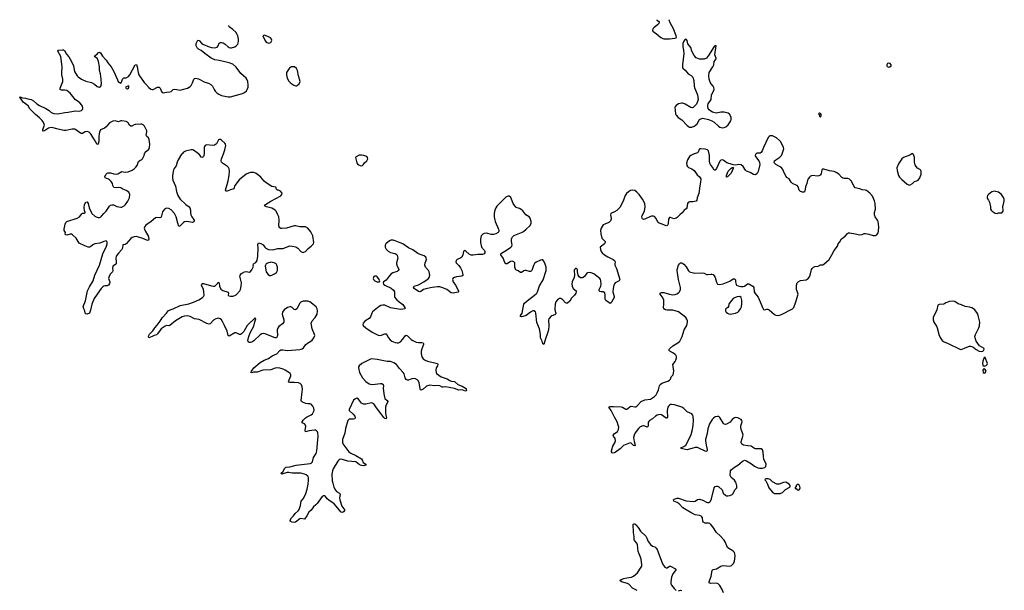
# Model space of a CAD drawing. Header units: inches. Extents: x 1771465 to 1971076, y 472029 to 643563.
# Tile 62 of 127: x 1790446 to 1808032, y 632195 to 642396. Entities that reach past the tile are written whole.
import ezdxf

# ---------------------------------------------------------------- set-up
doc = ezdxf.new("R2010")
doc.units = ezdxf.units.IN
doc.header["$MEASUREMENT"] = 0
for name, color, linetype in [('B7693', 7, 'Continuous'), ('B7694', 7, 'Continuous'), ('B8603', 7, 'Continuous'), ('B8604', 7, 'Continuous')]:
    doc.layers.add(name, color=color, linetype=linetype)

msp = doc.modelspace()

# ---------------------------------------------------------------- linework, layer by layer
at = {"layer": 'B7693', "color": 6, "elevation": 500}
for points in [[(1793348, 640000), (1793338, 639990), (1793278, 639890), (1793259, 639850), (1793239, 639781), (1793205, 639735), (1793193, 639710), (1793175, 639610), (1793175, 639570), (1793184, 639530), (1793230, 639422), (1793246, 639326), (1793272, 639250), (1793312, 639190), (1793413, 639093), (1793470, 639050), (1793486, 639030), (1793497, 638990), (1793497, 638950), (1793505, 638905), (1793520, 638870), (1793560, 638810), (1793557, 638783), (1793546, 638774), (1793530, 638771), (1793433, 638787), (1793390, 638780), (1793370, 638770), (1793310, 638710), (1793290, 638701), (1793270, 638761), (1793243, 638870), (1793208, 638930), (1793150, 638996), (1793110, 639020), (1793070, 639024), (1793030, 639009), (1792997, 638963), (1792970, 638867), (1792950, 638856), (1792890, 638862), (1792870, 638854), (1792797, 638790), (1792698, 638722), (1792679, 638701), (1792670, 638670), (1792674, 638650), (1792690, 638610), (1792730, 638550), (1792738, 638530), (1792750, 638470), (1792747, 638453), (1792730, 638450), (1792647, 638487), (1792569, 638511), (1792530, 638519), (1792490, 638517), (1792457, 638503), (1792430, 638483), (1792350, 638387), (1792330, 638377), (1792290, 638370), (1792283, 638310), (1792273, 638290), (1792210, 638225), (1792168, 638170), (1792161, 638130), (1792170, 638070), (1792167, 638033), (1792158, 638022), (1792112, 637990), (1792105, 637950), (1792107, 637910), (1792101, 637890), (1792069, 637851), (1792042, 637810), (1792035, 637770), (1792054, 637710), (1792050, 637680), (1792030, 637651), (1792010, 637640), (1791970, 637641), (1791950, 637635), (1791930, 637621), (1791900, 637590), (1791829, 637491), (1791777, 637410), (1791735, 637310), (1791710, 637202), (1791690, 637150), (1791650, 637132), (1791630, 637137), (1791617, 637150), (1791612, 637190), (1791592, 637230), (1791579, 637270), (1791619, 637370), (1791659, 637550), (1791690, 637620), (1791756, 637730), (1791790, 637830), (1791870, 638010), (1791929, 638210), (1791995, 638350), (1792008, 638390), (1792010, 638418), (1792005, 638430), (1791990, 638441), (1791950, 638432), (1791877, 638403), (1791790, 638390), (1791754, 638370), (1791710, 638335), (1791690, 638327), (1791670, 638328), (1791610, 638351), (1791510, 638400), (1791452, 638492), (1791390, 638548), (1791370, 638559), (1791350, 638563), (1791290, 638541), (1791263, 638550), (1791259, 638570), (1791262, 638590), (1791243, 638630), (1791240, 638650), (1791257, 638743), (1791271, 638770), (1791290, 638787), (1791475, 638845), (1791512, 638870), (1791554, 638926), (1791570, 638935), (1791603, 638937), (1791616, 638944), (1791618, 638950), (1791605, 638985), (1791598, 639030), (1791606, 639094), (1791630, 639135), (1791650, 639139), (1791668, 639110), (1791685, 639030), (1791737, 638930), (1791790, 638881), (1791810, 638869), (1791850, 638858), (1791870, 638858), (1791890, 638865), (1791910, 638883), (1791948, 638932), (1791990, 638972), (1792050, 639064), (1792070, 639082), (1792090, 639088), (1792124, 639084), (1792178, 639058), (1792250, 639044), (1792270, 639046), (1792310, 639070), (1792333, 639090), (1792380, 639150), (1792406, 639210), (1792411, 639270), (1792394, 639310), (1792350, 639342), (1792290, 639366), (1792250, 639390), (1792210, 639396), (1792170, 639390), (1792130, 639398), (1792111, 639431), (1792102, 639470), (1792082, 639502), (1792050, 639533), (1792030, 639546), (1791973, 639570), (1791968, 639590), (1791990, 639636), (1792007, 639653), (1792022, 639658), (1792070, 639661), (1792130, 639642), (1792170, 639637), (1792197, 639643), (1792270, 639680), (1792330, 639673), (1792382, 639678), (1792452, 639708), (1792490, 639730), (1792522, 639758), (1792544, 639790), (1792570, 639858), (1792590, 639878), (1792625, 639895), (1792638, 639910), (1792669, 639970), (1792678, 640000)], [(1800000, 637118), (1799950, 637102), (1799930, 637091), (1799899, 637050), (1799893, 637027), (1799897, 636923), (1799890, 636849), (1799875, 636790), (1799835, 636690), (1799810, 636589), (1799790, 636603), (1799776, 636650), (1799750, 636710), (1799746, 636770), (1799728, 636868), (1799685, 636985), (1799665, 637150), (1799656, 637176), (1799631, 637191), (1799610, 637189), (1799570, 637168), (1799490, 637107), (1799430, 637090), (1799410, 637085), (1799390, 637089), (1799389, 637109), (1799422, 637150), (1799453, 637310), (1799464, 637330), (1799510, 637370), (1799643, 637470), (1799682, 637510), (1799695, 637530), (1799730, 637639), (1799797, 637743), (1799852, 637910), (1799848, 637970), (1799825, 638045), (1799804, 638085), (1799790, 638102), (1799770, 638103), (1799750, 638095), (1799670, 638060), (1799643, 638037), (1799621, 637999), (1799591, 637910), (1799580, 637900), (1799570, 637894), (1799550, 637895), (1799490, 637910), (1799470, 637911), (1799450, 637904), (1799410, 637878), (1799390, 637876), (1799350, 637904), (1799310, 637924), (1799299, 637939), (1799288, 637970), (1799288, 638048), (1799271, 638070), (1799250, 638077), (1799210, 638072), (1799150, 638033), (1799130, 638029), (1799110, 638054), (1799082, 638130), (1799041, 638190), (1799039, 638210), (1799050, 638223), (1799110, 638255), (1799196, 638310), (1799220, 638330), (1799234, 638350), (1799241, 638370), (1799231, 638431), (1799231, 638470), (1799235, 638490), (1799248, 638512), (1799268, 638530), (1799290, 638542), (1799408, 638590), (1799445, 638610), (1799490, 638654), (1799560, 638710), (1799583, 638750), (1799583, 638790), (1799565, 638850), (1799545, 638870), (1799486, 638906), (1799430, 638976), (1799403, 639003), (1799370, 639023), (1799330, 639034), (1799306, 639046), (1799261, 639110), (1799230, 639187), (1799215, 639215), (1799190, 639240), (1799170, 639243), (1799150, 639238), (1799130, 639225), (1798970, 639062), (1798948, 639030), (1798930, 638990), (1798918, 638930), (1798918, 638870), (1798938, 638790), (1799000, 638650), (1799005, 638630), (1799004, 638610), (1798999, 638601), (1798990, 638590), (1798950, 638566), (1798910, 638554), (1798870, 638557), (1798783, 638577), (1798744, 638576), (1798716, 638564), (1798690, 638533), (1798674, 638470), (1798674, 638410), (1798695, 638330), (1798746, 638270), (1798755, 638250), (1798755, 638230), (1798743, 638210), (1798710, 638196), (1798630, 638201), (1798547, 638187), (1798510, 638185), (1798481, 638201), (1798410, 638264), (1798390, 638269), (1798371, 638249), (1798363, 638190), (1798342, 638150), (1798324, 638136), (1798259, 638110), (1798241, 638090), (1798234, 638070), (1798241, 638050), (1798290, 638003), (1798320, 637960), (1798345, 637910), (1798362, 637838), (1798358, 637822), (1798343, 637810), (1798250, 637797), (1798210, 637786), (1798184, 637770), (1798178, 637750), (1798190, 637710), (1798230, 637650), (1798281, 637550), (1798285, 637530), (1798277, 637523), (1798190, 637506), (1798150, 637513), (1798073, 637573), (1798005, 637605), (1797950, 637619), (1797910, 637619), (1797813, 637607), (1797697, 637583), (1797661, 637570), (1797610, 637535), (1797590, 637530), (1797570, 637535), (1797492, 637590), (1797478, 637610), (1797489, 637630), (1797570, 637659), (1797666, 637710), (1797724, 637750), (1797747, 637770), (1797759, 637790), (1797770, 637830), (1797760, 637890), (1797750, 637910), (1797696, 637970), (1797683, 638010), (1797687, 638050), (1797710, 638110), (1797708, 638130), (1797699, 638150), (1797672, 638172), (1797596, 638196), (1797556, 638216), (1797470, 638284), (1797390, 638318), (1797290, 638390), (1797244, 638404), (1797150, 638445), (1797115, 638455), (1797072, 638452), (1797050, 638443), (1796987, 638390), (1796974, 638366), (1796971, 638350), (1796974, 638330), (1796993, 638293), (1797030, 638257), (1797070, 638236), (1797150, 638214), (1797170, 638203), (1797185, 638185), (1797196, 638156), (1797197, 638130), (1797176, 638050), (1797177, 638030), (1797189, 637990), (1797210, 637950), (1797215, 637930), (1797206, 637910), (1797190, 637897), (1797110, 637872), (1797078, 637850), (1797042, 637810), (1796990, 637741), (1796945, 637710), (1796936, 637690), (1796946, 637670), (1796967, 637650), (1797079, 637599), (1797123, 637563), (1797140, 637530), (1797142, 637450), (1797149, 637430), (1797181, 637390), (1797224, 637350), (1797290, 637303), (1797325, 637250), (1797322, 637230), (1797290, 637220), (1797250, 637217), (1797070, 637243), (1796970, 637290), (1796930, 637294), (1796895, 637285), (1796869, 637270), (1796747, 637173), (1796734, 637150), (1796710, 637084), (1796690, 637056), (1796612, 637008), (1796579, 636970), (1796574, 636950), (1796583, 636930), (1796628, 636890), (1796743, 636810), (1796850, 636756), (1796890, 636749), (1796970, 636781), (1796990, 636778), (1797004, 636764), (1797032, 636710), (1797061, 636670), (1797090, 636647), (1797150, 636625), (1797190, 636618), (1797210, 636620), (1797250, 636640), (1797290, 636686), (1797330, 636747), (1797350, 636756), (1797370, 636747), (1797440, 636680), (1797470, 636660), (1797530, 636630), (1797570, 636623), (1797630, 636627), (1797650, 636622), (1797658, 636610), (1797656, 636590), (1797628, 636510), (1797617, 636470), (1797614, 636430), (1797629, 636369), (1797652, 636332), (1797685, 636310), (1797730, 636290), (1797908, 636248), (1797915, 636230), (1797909, 636210), (1797886, 636170), (1797878, 636130), (1797883, 636090), (1797892, 636070), (1797975, 636010), (1798078, 635978), (1798130, 635944), (1798150, 635937), (1798211, 635931), (1798270, 635874), (1798350, 635843), (1798406, 635810), (1798422, 635790), (1798425, 635770), (1798420, 635760), (1798410, 635755), (1798350, 635782), (1798290, 635773), (1798210, 635801), (1798118, 635818), (1798050, 635830), (1798010, 635825), (1797990, 635828), (1797950, 635850), (1797930, 635854), (1797850, 635850), (1797770, 635860), (1797710, 635846), (1797650, 635789), (1797630, 635779), (1797610, 635776), (1797602, 635782), (1797596, 635796), (1797581, 635910), (1797557, 635950), (1797516, 635976), (1797490, 635981), (1797450, 635977), (1797390, 635953), (1797370, 635951), (1797350, 635961), (1797333, 635993), (1797310, 636066), (1797293, 636090), (1797230, 636160), (1797175, 636235), (1797130, 636263), (1797070, 636283), (1797010, 636285), (1796830, 636323), (1796730, 636335), (1796710, 636330), (1796554, 636250), (1796510, 636210), (1796500, 636190), (1796498, 636170), (1796516, 636090), (1796570, 635995), (1796629, 635930), (1796690, 635884), (1796710, 635878), (1796750, 635875), (1796891, 635891), (1796911, 635890), (1796936, 635876), (1796946, 635850), (1796938, 635810), (1796947, 635710), (1796959, 635650), (1796970, 635626), (1797012, 635590), (1797023, 635570), (1797018, 635550), (1796993, 635510), (1796982, 635470), (1796977, 635370), (1796984, 635324), (1796998, 635270), (1796990, 635261), (1796970, 635264), (1796950, 635283), (1796899, 635359), (1796818, 635458), (1796770, 635530), (1796750, 635543), (1796730, 635545), (1796630, 635522), (1796585, 635525), (1796550, 635543), (1796495, 635615), (1796470, 635628), (1796430, 635614), (1796406, 635594), (1796332, 635430), (1796333, 635410), (1796404, 635344), (1796429, 635310), (1796439, 635290), (1796439, 635270), (1796430, 635261), (1796410, 635256), (1796330, 635256), (1796307, 635233), (1796264, 635090), (1796255, 635005), (1796214, 634890), (1796210, 634850), (1796214, 634830), (1796233, 634790), (1796326, 634670), (1796358, 634650), (1796450, 634605), (1796548, 634548), (1796561, 634530), (1796583, 634483), (1796628, 634450), (1796631, 634430), (1796590, 634420), (1796550, 634424), (1796530, 634430), (1796510, 634444), (1796450, 634494), (1796306, 634506), (1796210, 634535), (1796170, 634539), (1796150, 634527), (1796130, 634506), (1796047, 634370), (1796031, 634330), (1796021, 634270), (1796029, 634150), (1796037, 634110), (1796058, 634038), (1796084, 633984), (1796104, 633964), (1796155, 633935), (1796164, 633924), (1796168, 633910), (1796159, 633850), (1796165, 633810), (1796202, 633702), (1796255, 633630), (1796230, 633597), (1796210, 633586), (1796190, 633595), (1796150, 633636), (1796101, 633701), (1796062, 633742), (1795965, 633805), (1795939, 633830), (1795910, 633870), (1795890, 633885), (1795870, 633884), (1795849, 633870), (1795758, 633750), (1795735, 633725), (1795692, 633688), (1795651, 633630), (1795608, 633592), (1795574, 633526), (1795530, 633465), (1795470, 633479), (1795450, 633476), (1795370, 633413), (1795350, 633406), (1795310, 633414), (1795278, 633430), (1795274, 633450), (1795301, 633490), (1795335, 633525), (1795367, 633570), (1795421, 633619), (1795438, 633642), (1795461, 633710), (1795471, 633790), (1795510, 633833), (1795533, 633870), (1795556, 633924), (1795579, 634001), (1795599, 634090), (1795607, 634167), (1795603, 634210), (1795593, 634233), (1795560, 634260), (1795532, 634272), (1795469, 634289), (1795310, 634292), (1795250, 634302), (1795221, 634299), (1795130, 634274), (1795109, 634290), (1795130, 634299), (1795146, 634314), (1795182, 634378), (1795192, 634390), (1795205, 634395), (1795270, 634405), (1795386, 634434), (1795635, 634465), (1795652, 634470), (1795673, 634490), (1795694, 634570), (1795740, 634640), (1795756, 634690), (1795775, 634950), (1795770, 635010), (1795763, 635030), (1795748, 635048), (1795730, 635057), (1795710, 635060), (1795614, 635046), (1795550, 635030), (1795542, 635050), (1795555, 635130), (1795551, 635150), (1795532, 635170), (1795494, 635190), (1795494, 635210), (1795510, 635239), (1795550, 635280), (1795570, 635293), (1795653, 635330), (1795678, 635350), (1795704, 635410), (1795699, 635450), (1795682, 635490), (1795650, 635525), (1795630, 635531), (1795590, 635531), (1795557, 635537), (1795498, 635558), (1795482, 635570), (1795476, 635590), (1795494, 635746), (1795495, 635790), (1795491, 635831), (1795477, 635870), (1795453, 635893), (1795425, 635905), (1795350, 635912), (1795270, 635908), (1795254, 635914), (1795246, 635930), (1795286, 636030), (1795286, 636050), (1795276, 636070), (1795255, 636090), (1795190, 636131), (1795150, 636150), (1795090, 636169), (1795050, 636174), (1795010, 636167), (1794930, 636139), (1794790, 636132), (1794690, 636096), (1794624, 636096), (1794590, 636084), (1794574, 636090), (1794583, 636097), (1794585, 636110), (1794630, 636171), (1794743, 636270), (1794810, 636309), (1794890, 636342), (1794956, 636384), (1795039, 636421), (1795090, 636480), (1795110, 636494), (1795144, 636496), (1795230, 636481), (1795450, 636499), (1795475, 636505), (1795490, 636510), (1795512, 636528), (1795558, 636590), (1795585, 636615), (1795647, 636650), (1795671, 636669), (1795700, 636710), (1795716, 636750), (1795714, 636770), (1795672, 636872), (1795654, 636970), (1795667, 637013), (1795726, 637070), (1795759, 637130), (1795767, 637190), (1795757, 637230), (1795741, 637261), (1795630, 637350), (1795590, 637365), (1795550, 637367), (1795510, 637362), (1795470, 637348), (1795450, 637328), (1795395, 637225), (1795370, 637209), (1795350, 637217), (1795310, 637251), (1795290, 637261), (1795270, 637265), (1795229, 637251), (1795170, 637210), (1795142, 637170), (1795135, 637130), (1795164, 637030), (1795161, 636990), (1795141, 636959), (1795075, 636910), (1795056, 636884), (1795047, 636850), (1795051, 636749), (1795047, 636730), (1795031, 636710), (1795010, 636707), (1794990, 636712), (1794830, 636780), (1794796, 636784), (1794770, 636780), (1794738, 636762), (1794630, 636653), (1794591, 636630), (1794570, 636623), (1794550, 636623), (1794533, 636633), (1794521, 636661), (1794524, 636690), (1794542, 636750), (1794568, 636812), (1794630, 636919), (1794644, 636996), (1794658, 637030), (1794661, 637050), (1794650, 637064), (1794510, 636930), (1794450, 636824), (1794410, 636781), (1794390, 636769), (1794370, 636767), (1794310, 636796), (1794290, 636798), (1794190, 636740), (1794169, 636749), (1794153, 636830), (1794102, 636930), (1794077, 636990), (1794051, 637031), (1794028, 637048), (1793990, 637058), (1793950, 637050), (1793910, 637024), (1793850, 636958), (1793830, 636952), (1793790, 636967), (1793650, 637039), (1793570, 637047), (1793490, 637088), (1793450, 637100), (1793390, 637098), (1793350, 637083), (1793226, 637014), (1793130, 636931), (1793110, 636925), (1793070, 636927), (1793042, 636918), (1792970, 636868), (1792910, 636782), (1792890, 636765), (1792850, 636753), (1792811, 636730), (1792750, 636709), (1792747, 636727), (1792750, 636751), (1792763, 636777), (1792796, 636804), (1792825, 636835), (1792858, 636890), (1792903, 636937), (1792956, 637004), (1792990, 637066), (1793071, 637149), (1793104, 637196), (1793190, 637226), (1793310, 637285), (1793465, 637315), (1793552, 637348), (1793646, 637390), (1793713, 637430), (1793730, 637445), (1793740, 637470), (1793737, 637530), (1793727, 637570), (1793696, 637650), (1793698, 637670), (1793710, 637679), (1793730, 637680), (1793870, 637636), (1793910, 637630), (1793930, 637633), (1793939, 637641), (1793978, 637682), (1793990, 637701), (1794010, 637691), (1794016, 637630), (1794041, 637581), (1794076, 637556), (1794168, 637528), (1794177, 637510), (1794171, 637470), (1794181, 637461), (1794210, 637454), (1794250, 637456), (1794290, 637467), (1794310, 637480), (1794377, 637550), (1794389, 637571), (1794404, 637630), (1794405, 637690), (1794382, 637790), (1794379, 637810), (1794384, 637830), (1794410, 637858), (1794459, 637890), (1794490, 637895), (1794550, 637883), (1794570, 637895), (1794590, 637923), (1794613, 637970), (1794619, 637990), (1794618, 638010), (1794624, 638030), (1794662, 638058), (1794688, 638092), (1794702, 638170), (1794707, 638310), (1794701, 638379), (1794703, 638397), (1794710, 638405), (1794750, 638396), (1794794, 638374), (1794823, 638330), (1794841, 638310), (1794890, 638286), (1794970, 638283), (1795054, 638306), (1795150, 638308), (1795250, 638347), (1795270, 638352), (1795310, 638350), (1795376, 638336), (1795412, 638312), (1795470, 638254), (1795490, 638242), (1795510, 638236), (1795522, 638238), (1795550, 638253), (1795597, 638303), (1795653, 638347), (1795691, 638389), (1795699, 638410), (1795679, 638530), (1795666, 638570), (1795646, 638606), (1795593, 638670), (1795550, 638693), (1795450, 638690), (1795375, 638710), (1795350, 638711), (1795210, 638667), (1795130, 638663), (1795110, 638666), (1795090, 638677), (1795079, 638690), (1795075, 638710), (1795079, 638810), (1795072, 638872), (1795059, 638910), (1795026, 638970), (1795006, 638990), (1794950, 639024), (1794857, 639050), (1794821, 639070), (1794836, 639090), (1794930, 639153), (1795112, 639248), (1795129, 639270), (1795133, 639293), (1795102, 639330), (1795070, 639346), (1795049, 639350), (1795029, 639370), (1795029, 639390), (1795019, 639399), (1794950, 639413), (1794850, 639477), (1794810, 639511), (1794750, 639583), (1794690, 639635), (1794655, 639655), (1794625, 639665), (1794570, 639664), (1794530, 639653), (1794490, 639633), (1794367, 639533), (1794290, 639432), (1794270, 639370), (1794210, 639354), (1794150, 639332), (1794130, 639330), (1794124, 639350), (1794149, 639450), (1794170, 639513), (1794188, 639610), (1794195, 639695), (1794188, 639728), (1794174, 639754), (1794156, 639770), (1794068, 639828), (1794049, 639850), (1794044, 639870), (1794049, 639911), (1794069, 639950), (1794086, 640000)], [(1793740, 640000), (1793736, 639970), (1793728, 639952), (1793710, 639934), (1793690, 639939), (1793670, 639970), (1793652, 639990), (1793638, 640000)]]:
    msp.add_lwpolyline(points, dxfattribs=at)
for points in [[(1796550, 639976), (1796510, 639974), (1796454, 639946), (1796446, 639930), (1796449, 639910), (1796470, 639836), (1796487, 639807), (1796527, 639787), (1796550, 639785), (1796570, 639790), (1796580, 639800), (1796604, 639836), (1796645, 639875), (1796663, 639910), (1796659, 639930), (1796645, 639950), (1796595, 639970)], [(1794930, 638061), (1794874, 638046), (1794850, 638032), (1794836, 638010), (1794830, 637990), (1794847, 637890), (1794858, 637870), (1794882, 637842), (1794905, 637825), (1794930, 637823), (1794950, 637829), (1794994, 637850), (1795030, 637876), (1795048, 637910), (1795051, 637970), (1795041, 638010), (1795026, 638030), (1794989, 638050)], [(1796790, 637812), (1796774, 637806), (1796763, 637790), (1796761, 637770), (1796767, 637750), (1796786, 637730), (1796810, 637715), (1796830, 637707), (1796850, 637707), (1796870, 637712), (1796879, 637730), (1796855, 637770), (1796830, 637798), (1796810, 637809)]]:
    msp.add_lwpolyline(points, close=True, dxfattribs=at)
at = {"layer": 'B7694', "color": 6, "elevation": 500}
for points in [[(1792678, 640000), (1792688, 640030), (1792750, 640081), (1792766, 640110), (1792771, 640170), (1792756, 640256), (1792744, 640284), (1792717, 640310), (1792705, 640330), (1792717, 640390), (1792714, 640410), (1792674, 640494), (1792650, 640519), (1792630, 640529), (1792610, 640531), (1792510, 640523), (1792490, 640518), (1792450, 640494), (1792430, 640490), (1792410, 640508), (1792386, 640550), (1792370, 640564), (1792350, 640573), (1792270, 640589), (1792250, 640587), (1792210, 640572), (1792190, 640573), (1792150, 640587), (1792110, 640583), (1792052, 640550), (1791990, 640482), (1791961, 640459), (1791890, 640425), (1791872, 640388), (1791865, 640355), (1791860, 640310), (1791860, 640230), (1791850, 640170), (1791830, 640165), (1791784, 640250), (1791710, 640360), (1791690, 640380), (1791670, 640393), (1791650, 640399), (1791616, 640390), (1791570, 640361), (1791550, 640360), (1791530, 640368), (1791450, 640428), (1791430, 640436), (1791381, 640439), (1791270, 640416), (1791235, 640415), (1791110, 640444), (1791044, 640464), (1791010, 640468), (1790963, 640457), (1790890, 640410), (1790864, 640404), (1790857, 640410), (1790858, 640430), (1790887, 640510), (1790884, 640530), (1790867, 640570), (1790850, 640593), (1790802, 640642), (1790730, 640700), (1790690, 640739), (1790630, 640805), (1790596, 640856), (1790547, 640890), (1790510, 640924), (1790446, 641010), (1790447, 641013), (1790450, 641014), (1790467, 641013), (1790497, 640997), (1790550, 640995), (1790590, 640981), (1790650, 640968), (1790690, 640946), (1790753, 640893), (1790801, 640861), (1790910, 640809), (1790970, 640772), (1791010, 640737), (1791058, 640718), (1791130, 640711), (1791250, 640734), (1791310, 640740), (1791410, 640762), (1791450, 640766), (1791510, 640758), (1791552, 640770), (1791567, 640790), (1791573, 640810), (1791568, 640850), (1791557, 640870), (1791520, 640910), (1791470, 640943), (1791445, 640965), (1791350, 641082), (1791290, 641127), (1791250, 641135), (1791193, 641133), (1791168, 641150), (1791168, 641170), (1791217, 641290), (1791216, 641330), (1791200, 641410), (1791198, 641450), (1791207, 641550), (1791180, 641740), (1791129, 641831), (1791138, 641850), (1791210, 641859), (1791230, 641858), (1791245, 641845), (1791282, 641782), (1791325, 641730), (1791346, 641690), (1791374, 641650), (1791406, 641570), (1791424, 641470), (1791474, 641390), (1791490, 641374), (1791550, 641335), (1791630, 641298), (1791730, 641270), (1791783, 641243), (1791830, 641204), (1791850, 641194), (1791870, 641191), (1791894, 641210), (1791906, 641250), (1791902, 641330), (1791889, 641430), (1791873, 641490), (1791872, 641552), (1791856, 641650), (1791833, 641693), (1791793, 641730), (1791783, 641750), (1791830, 641779), (1791850, 641802), (1791870, 641816), (1791890, 641803), (1791922, 641742), (1791991, 641671), (1792022, 641622), (1792079, 641550), (1792126, 641470), (1792190, 641321), (1792207, 641290), (1792230, 641271), (1792250, 641262), (1792262, 641278), (1792283, 641330), (1792301, 641350), (1792310, 641355), (1792350, 641358), (1792390, 641381), (1792411, 641410), (1792510, 641588), (1792530, 641595), (1792546, 641550), (1792563, 641450), (1792575, 641410), (1792667, 641270), (1792701, 641241), (1792750, 641186), (1792790, 641154), (1792810, 641146), (1792830, 641146), (1792910, 641192), (1792936, 641190), (1792956, 641170), (1792979, 641110), (1792990, 641097), (1793010, 641090), (1793070, 641102), (1793130, 641104), (1793150, 641113), (1793190, 641150), (1793210, 641156), (1793255, 641145), (1793310, 641138), (1793355, 641145), (1793446, 641174), (1793490, 641199), (1793510, 641220), (1793535, 641265), (1793557, 641330), (1793570, 641343), (1793590, 641349), (1793637, 641337), (1793750, 641280), (1793819, 641259), (1793860, 641240), (1793889, 641209), (1793918, 641150), (1793939, 641119), (1793968, 641090), (1794003, 641063), (1794050, 641038), (1794170, 641014), (1794210, 641015), (1794424, 641076), (1794463, 641097), (1794494, 641126), (1794510, 641150), (1794524, 641190), (1794527, 641230), (1794519, 641290), (1794510, 641318), (1794490, 641351), (1794395, 641435), (1794310, 641546), (1794250, 641599), (1794190, 641627), (1794110, 641640), (1794010, 641666), (1793930, 641681), (1793866, 641706), (1793751, 641790), (1793690, 641847), (1793641, 641870), (1793616, 641890), (1793599, 641930), (1793598, 641970), (1793614, 642006), (1793630, 642027), (1793650, 642022), (1793693, 641973), (1793717, 641957), (1793830, 641909), (1793870, 641901), (1793930, 641895), (1793970, 641905), (1793993, 641930), (1794006, 641974), (1794030, 641990), (1794050, 641990), (1794080, 641980), (1794117, 641957), (1794170, 641910), (1794190, 641899), (1794210, 641894), (1794230, 641894), (1794289, 641910), (1794314, 641926), (1794341, 641959), (1794355, 642005), (1794355, 642050), (1794340, 642110), (1794332, 642130), (1794304, 642170), (1794250, 642222), (1794187, 642270), (1794183, 642289)], [(1794086, 640000), (1794111, 640071), (1794125, 640145), (1794119, 640170), (1794108, 640188), (1794050, 640243), (1794030, 640252), (1794010, 640252), (1793994, 640246), (1793981, 640210), (1793963, 640177), (1793926, 640154), (1793890, 640148), (1793790, 640158), (1793770, 640154), (1793756, 640144), (1793745, 640130), (1793740, 640110), (1793741, 640010), (1793740, 640000)], [(1793638, 640000), (1793550, 640063), (1793530, 640068), (1793510, 640067), (1793410, 640043), (1793374, 640026), (1793348, 640000)]]:
    msp.add_lwpolyline(points, dxfattribs=at)
for points in [[(1794810, 642116), (1794786, 642110), (1794823, 642030), (1794850, 641991), (1794890, 641978), (1794930, 641986), (1794944, 642010), (1794949, 642030), (1794943, 642050), (1794923, 642070), (1794890, 642091), (1794849, 642110)], [(1795330, 641555), (1795299, 641550), (1795270, 641536), (1795257, 641523), (1795214, 641450), (1795209, 641410), (1795223, 641350), (1795250, 641298), (1795274, 641274), (1795308, 641248), (1795345, 641225), (1795370, 641214), (1795390, 641215), (1795410, 641223), (1795438, 641250), (1795453, 641290), (1795445, 641330), (1795424, 641390), (1795410, 641490), (1795390, 641521), (1795352, 641550)], [(1792390, 641215), (1792334, 641190), (1792345, 641165), (1792370, 641162), (1792390, 641174), (1792395, 641190), (1792395, 641210)]]:
    msp.add_lwpolyline(points, close=True, dxfattribs=at)
at = {"layer": 'B8603', "color": 6, "elevation": 500}
for points in [[(1802501, 640000), (1802490, 639997), (1802432, 639968), (1802410, 639950), (1802374, 639890), (1802358, 639830), (1802362, 639790), (1802373, 639770), (1802392, 639752), (1802448, 639728), (1802490, 639699), (1802544, 639624), (1802590, 639587), (1802611, 639550), (1802608, 639490), (1802592, 639428), (1802578, 639290), (1802544, 639210), (1802541, 639170), (1802527, 639153), (1802470, 639139), (1802410, 639137), (1802386, 639130), (1802375, 639110), (1802364, 639030), (1802347, 639013), (1802311, 638990), (1802279, 638941), (1802239, 638910), (1802190, 638858), (1802170, 638847), (1802130, 638838), (1802070, 638859), (1802050, 638858), (1802031, 638829), (1802029, 638750), (1802022, 638730), (1802010, 638717), (1801990, 638711), (1801921, 638741), (1801870, 638756), (1801850, 638768), (1801807, 638850), (1801790, 638870), (1801764, 638884), (1801730, 638886), (1801710, 638879), (1801613, 638827), (1801590, 638826), (1801570, 638837), (1801561, 638850), (1801558, 638870), (1801565, 638895), (1801604, 638970), (1801620, 639050), (1801610, 639110), (1801569, 639190), (1801510, 639271), (1801470, 639314), (1801430, 639342), (1801390, 639349), (1801358, 639342), (1801319, 639321), (1801285, 639290), (1801260, 639250), (1801231, 639170), (1801170, 639047), (1801110, 638985), (1801070, 638960), (1801002, 638930), (1800996, 638910), (1801008, 638848), (1801007, 638830), (1800997, 638803), (1800970, 638770), (1800897, 638743), (1800870, 638728), (1800833, 638670), (1800822, 638630), (1800825, 638570), (1800844, 638490), (1800859, 638470), (1800905, 638430), (1800905, 638410), (1800889, 638390), (1800816, 638330), (1800818, 638290), (1800830, 638254), (1800848, 638228), (1800893, 638190), (1800950, 638156), (1801047, 638110), (1801069, 638090), (1801081, 638070), (1801073, 638030), (1801075, 638010), (1801107, 637947), (1801164, 637750), (1801151, 637730), (1801082, 637690), (1801068, 637672), (1801060, 637650), (1801047, 637593), (1801041, 637530), (1801066, 637450), (1801061, 637430), (1801015, 637345), (1801010, 637335), (1800990, 637325), (1800915, 637375), (1800906, 637386), (1800901, 637401), (1800905, 637470), (1800895, 637515), (1800870, 637533), (1800830, 637531), (1800810, 637535), (1800796, 637550), (1800796, 637570), (1800824, 637630), (1800832, 637670), (1800828, 637730), (1800820, 637750), (1800805, 637770), (1800730, 637830), (1800698, 637850), (1800650, 637872), (1800630, 637876), (1800590, 637871), (1800577, 637863), (1800533, 637807), (1800510, 637787), (1800490, 637780), (1800463, 637783), (1800439, 637799), (1800418, 637830), (1800408, 637890), (1800409, 637930), (1800390, 637947), (1800370, 637946), (1800356, 637930), (1800351, 637910), (1800353, 637830), (1800347, 637790), (1800311, 637710), (1800306, 637674), (1800313, 637630), (1800324, 637604), (1800333, 637590), (1800382, 637550), (1800384, 637530), (1800379, 637510), (1800354, 637470), (1800303, 637417), (1800270, 637365), (1800230, 637331), (1800210, 637327), (1800195, 637335), (1800145, 637390), (1800110, 637411), (1800090, 637412), (1800070, 637402), (1800050, 637385), (1800022, 637350), (1800009, 637310), (1800001, 637230), (1800003, 637210), (1800023, 637150), (1800020, 637140), (1800017, 637130), (1800002, 637118), (1800000, 637118)], [(1803014, 632150), (1802990, 632210), (1802950, 632281), (1802922, 632310), (1802890, 632325), (1802790, 632320), (1802770, 632323), (1802761, 632330), (1802758, 632350), (1802796, 632450), (1802812, 632548), (1802830, 632568), (1802890, 632580), (1802970, 632626), (1803010, 632639), (1803131, 632629), (1803160, 632640), (1803190, 632667), (1803210, 632710), (1803224, 632810), (1803218, 632850), (1803210, 632869), (1803181, 632901), (1803110, 632942), (1803090, 632962), (1803073, 632990), (1803044, 633064), (1803026, 633090), (1802959, 633170), (1802891, 633231), (1802825, 633330), (1802790, 633374), (1802770, 633388), (1802750, 633395), (1802690, 633398), (1802665, 633405), (1802654, 633414), (1802645, 633430), (1802640, 633490), (1802629, 633509), (1802618, 633518), (1802590, 633532), (1802510, 633545), (1802450, 633573), (1802292, 633670), (1802223, 633743), (1802190, 633763), (1802130, 633788), (1802121, 633810), (1802134, 633825), (1802190, 633842), (1802210, 633843), (1802350, 633793), (1802475, 633785), (1802509, 633791), (1802550, 633819), (1802590, 633822), (1802650, 633806), (1802710, 633772), (1802730, 633766), (1802752, 633768), (1802770, 633776), (1802782, 633790), (1802801, 633830), (1802850, 634030), (1802870, 634051), (1802890, 634059), (1802910, 634058), (1802930, 634048), (1802993, 633993), (1803008, 633930), (1803050, 633894), (1803070, 633885), (1803095, 633885), (1803130, 633891), (1803170, 633908), (1803190, 633927), (1803221, 633990), (1803252, 634028), (1803255, 634065), (1803244, 634110), (1803233, 634133), (1803210, 634163), (1803155, 634215), (1803134, 634250), (1803142, 634330), (1803152, 634348), (1803210, 634396), (1803270, 634430), (1803350, 634501), (1803370, 634513), (1803390, 634519), (1803430, 634513), (1803519, 634459), (1803570, 634413), (1803627, 634387), (1803659, 634379), (1803710, 634378), (1803757, 634390), (1803774, 634410), (1803777, 634450), (1803739, 634539), (1803730, 634590), (1803725, 634665), (1803710, 634704), (1803690, 634723), (1803667, 634727), (1803590, 634726), (1803570, 634732), (1803537, 634757), (1803510, 634770), (1803450, 634776), (1803372, 634792), (1803341, 634810), (1803330, 634830), (1803330, 634850), (1803366, 634970), (1803358, 635010), (1803334, 635070), (1803324, 635110), (1803325, 635135), (1803348, 635210), (1803344, 635230), (1803331, 635251), (1803270, 635278), (1803230, 635282), (1803210, 635277), (1803192, 635268), (1803171, 635250), (1803156, 635224), (1803136, 635204), (1803070, 635164), (1803050, 635159), (1803030, 635166), (1803019, 635179), (1802950, 635287), (1802930, 635301), (1802910, 635302), (1802870, 635294), (1802836, 635270), (1802813, 635247), (1802769, 635171), (1802735, 635085), (1802723, 634997), (1802695, 634890), (1802694, 634870), (1802704, 634790), (1802726, 634710), (1802725, 634695), (1802717, 634683), (1802710, 634679), (1802690, 634683), (1802578, 634738), (1802550, 634747), (1802510, 634748), (1802370, 634707), (1802255, 634730), (1802264, 634750), (1802310, 634766), (1802341, 634790), (1802397, 634890), (1802438, 634982), (1802460, 635070), (1802474, 635150), (1802480, 635230), (1802472, 635310), (1802464, 635330), (1802448, 635348), (1802370, 635383), (1802310, 635444), (1802273, 635470), (1802143, 635510), (1802090, 635518), (1802070, 635515), (1802050, 635506), (1802033, 635490), (1802024, 635470), (1802012, 635410), (1802014, 635290), (1802010, 635275), (1801990, 635272), (1801910, 635334), (1801876, 635336), (1801830, 635327), (1801799, 635310), (1801750, 635263), (1801697, 635230), (1801677, 635210), (1801671, 635190), (1801668, 635132), (1801650, 635112), (1801610, 635132), (1801590, 635137), (1801574, 635134), (1801530, 635115), (1801501, 635090), (1801440, 635010), (1801421, 634970), (1801411, 634930), (1801418, 634858), (1801439, 634790), (1801438, 634782), (1801430, 634776), (1801410, 634787), (1801365, 634825), (1801350, 634830), (1801318, 634822), (1801230, 634786), (1801170, 634724), (1801082, 634658), (1801047, 634647), (1801030, 634653), (1801013, 634670), (1801014, 634690), (1801039, 634770), (1801074, 634830), (1801085, 634870), (1801080, 634910), (1801052, 634950), (1801048, 634970), (1801066, 634990), (1801124, 635036), (1801139, 635070), (1801144, 635110), (1801137, 635150), (1801119, 635210), (1801071, 635290), (1801010, 635410), (1800969, 635470), (1800990, 635480), (1801050, 635482), (1801190, 635473), (1801210, 635467), (1801270, 635435), (1801290, 635434), (1801310, 635444), (1801350, 635480), (1801370, 635488), (1801430, 635475), (1801450, 635475), (1801470, 635485), (1801548, 635572), (1801610, 635598), (1801710, 635614), (1801750, 635634), (1801782, 635658), (1801812, 635688), (1801834, 635726), (1801858, 635782), (1801875, 635850), (1801886, 635874), (1801907, 635893), (1801930, 635904), (1802025, 635935), (1802053, 635950), (1802072, 635970), (1802083, 636010), (1802118, 636050), (1802127, 636110), (1802118, 636198), (1802109, 636230), (1802154, 636286), (1802167, 636310), (1802177, 636350), (1802174, 636370), (1802169, 636390), (1802155, 636410), (1802110, 636442), (1802057, 636470), (1802041, 636490), (1802049, 636510), (1802110, 636567), (1802200, 636620), (1802236, 636650), (1802276, 636730), (1802312, 636850), (1802363, 636930), (1802376, 636990), (1802375, 637010), (1802362, 637042), (1802341, 637070), (1802211, 637171), (1802110, 637204), (1802010, 637202), (1801983, 637210), (1801953, 637230), (1801944, 637250), (1801949, 637310), (1801948, 637390), (1801923, 637443), (1801887, 637490), (1801884, 637510), (1801910, 637520), (1801950, 637518), (1802050, 637488), (1802110, 637480), (1802154, 637486), (1802184, 637496), (1802210, 637513), (1802230, 637533), (1802248, 637570), (1802250, 637610), (1802210, 637750), (1802188, 637912), (1802190, 637930), (1802213, 638007), (1802230, 638031), (1802250, 638047), (1802270, 638051), (1802307, 638027), (1802350, 637977), (1802390, 637908), (1802410, 637890), (1802430, 637881), (1802507, 637867), (1802650, 637872), (1802670, 637866), (1802710, 637843), (1802730, 637838), (1802790, 637846), (1802810, 637846), (1802830, 637839), (1802850, 637819), (1802867, 637790), (1802890, 637705), (1802910, 637668), (1802944, 637664), (1803010, 637675), (1803130, 637723), (1803190, 637762), (1803210, 637765), (1803228, 637748), (1803230, 637710), (1803243, 637663), (1803251, 637651), (1803277, 637637), (1803326, 637626), (1803370, 637628), (1803390, 637635), (1803444, 637676), (1803470, 637675), (1803538, 637630), (1803556, 637610), (1803564, 637530), (1803580, 637500), (1803635, 637435), (1803690, 637310), (1803710, 637248), (1803730, 637216), (1803750, 637208), (1803790, 637222), (1803810, 637220), (1803830, 637210), (1803927, 637127), (1803950, 637116), (1803990, 637110), (1804050, 637125), (1804247, 637230), (1804273, 637250), (1804310, 637350), (1804347, 637490), (1804345, 637510), (1804323, 637570), (1804318, 637610), (1804319, 637650), (1804331, 637690), (1804350, 637711), (1804390, 637735), (1804490, 637746), (1804510, 637755), (1804528, 637772), (1804550, 637801), (1804564, 637830), (1804590, 637930), (1804602, 637950), (1804622, 637970), (1804650, 637982), (1804710, 637992), (1804750, 638014), (1804790, 638016), (1804810, 638023), (1804906, 638110), (1804952, 638190), (1804990, 638271), (1805050, 638350), (1805067, 638390), (1805096, 638424), (1805124, 638476), (1805190, 638527), (1805230, 638575), (1805250, 638586), (1805270, 638587), (1805370, 638570), (1805450, 638548), (1805490, 638553), (1805530, 638571), (1805550, 638571), (1805610, 638561), (1805690, 638535), (1805730, 638536), (1805755, 638550), (1805777, 638583), (1805786, 638614), (1805792, 638690), (1805776, 638790), (1805767, 638810), (1805728, 638870), (1805713, 638910), (1805715, 638950), (1805730, 639010), (1805728, 639108), (1805715, 639155), (1805680, 639240), (1805632, 639292), (1805570, 639341), (1805550, 639348), (1805490, 639355), (1805450, 639373), (1805370, 639392), (1805350, 639413), (1805294, 639514), (1805267, 639547), (1805236, 639556), (1805170, 639557), (1805150, 639562), (1805130, 639574), (1805076, 639636), (1805030, 639665), (1804990, 639679), (1804910, 639693), (1804810, 639722), (1804790, 639722), (1804774, 639710), (1804759, 639641), (1804744, 639616), (1804716, 639604), (1804690, 639600), (1804610, 639608), (1804590, 639605), (1804570, 639596), (1804550, 639580), (1804528, 639552), (1804518, 639530), (1804506, 639470), (1804482, 639410), (1804468, 639332), (1804461, 639319), (1804450, 639310), (1804430, 639311), (1804390, 639324), (1804366, 639350), (1804349, 639410), (1804332, 639430), (1804270, 639454), (1804247, 639467), (1804223, 639490), (1804190, 639551), (1804150, 639573), (1804133, 639590), (1804097, 639657), (1804077, 639717), (1804060, 639740), (1804030, 639765), (1803950, 639806), (1803927, 639830), (1803923, 639850), (1803928, 639870), (1803950, 639890), (1804022, 639938), (1804050, 639970), (1804062, 640000)], [(1803599, 640000), (1803588, 639990), (1803582, 639970), (1803586, 639950), (1803650, 639870), (1803661, 639841), (1803664, 639810), (1803636, 639684), (1803616, 639644), (1803590, 639623), (1803550, 639626), (1803490, 639664), (1803426, 639690), (1803407, 639707), (1803370, 639770), (1803330, 639800), (1803290, 639810), (1803230, 639796), (1803190, 639800), (1803169, 639810), (1803078, 639838), (1803030, 639875), (1803010, 639887), (1802990, 639891), (1802970, 639884), (1802950, 639869), (1802890, 639733), (1802870, 639704), (1802850, 639704), (1802821, 639761), (1802784, 639810), (1802775, 639830), (1802766, 639870), (1802764, 639970), (1802759, 640000)], [(1806382, 640000), (1806346, 639974), (1806231, 639930), (1806204, 639910), (1806141, 639819), (1806112, 639750), (1806118, 639698), (1806141, 639610), (1806159, 639579), (1806199, 639539), (1806298, 639458), (1806330, 639438), (1806350, 639446), (1806389, 639470), (1806430, 639504), (1806470, 639516), (1806495, 639530), (1806523, 639570), (1806544, 639636), (1806545, 639690), (1806536, 639710), (1806481, 639741), (1806456, 639770), (1806439, 639799), (1806427, 639850), (1806430, 639930), (1806410, 639984), (1806395, 640000)], [(1801477, 632190), (1801390, 632231), (1801323, 632303), (1801300, 632320), (1801195, 632350), (1801162, 632370), (1801189, 632390), (1801235, 632405), (1801290, 632419), (1801374, 632430), (1801410, 632446), (1801479, 632510), (1801548, 632610), (1801555, 632630), (1801557, 632650), (1801545, 632750), (1801534, 632790), (1801492, 632890), (1801481, 633010), (1801470, 633040), (1801426, 633086), (1801421, 633101), (1801420, 633160), (1801406, 633230), (1801403, 633370), (1801410, 633385), (1801430, 633382), (1801450, 633365), (1801490, 633317), (1801534, 633250), (1801630, 633162), (1801649, 633130), (1801673, 633070), (1801710, 633016), (1801750, 632985), (1801790, 632970), (1801810, 632957), (1801830, 632924), (1801850, 632878), (1801929, 632669), (1801970, 632610), (1801990, 632598), (1802010, 632600), (1802050, 632626), (1802070, 632628), (1802161, 632581), (1802169, 632570), (1802113, 632490), (1802085, 632430), (1802073, 632350), (1802077, 632310), (1802087, 632290), (1802133, 632230), (1802170, 632192)], [(1802210, 632184), (1802250, 632197), (1802270, 632195)]]:
    msp.add_lwpolyline(points, dxfattribs=at)
for points in [[(1803070, 639582), (1803067, 639610), (1803102, 639690), (1803150, 639736), (1803170, 639751), (1803190, 639756), (1803194, 639750), (1803190, 639738), (1803153, 639650), (1803090, 639589)], [(1807852, 639332), (1807810, 639320), (1807748, 639270), (1807731, 639250), (1807723, 639230), (1807723, 639210), (1807730, 639191), (1807751, 639170), (1807770, 639132), (1807785, 639050), (1807787, 639010), (1807795, 638990), (1807816, 638970), (1807870, 638936), (1807906, 638934), (1807930, 638941), (1807990, 638946), (1808010, 638974), (1808013, 638990), (1808007, 639050), (1808032, 639150), (1808030, 639190), (1808020, 639220), (1807979, 639270), (1807930, 639312)], [(1803310, 637446), (1803258, 637442), (1803214, 637426), (1803190, 637409), (1803115, 637325), (1803109, 637311), (1803106, 637270), (1803094, 637250), (1803055, 637230), (1803050, 637218), (1803051, 637190), (1803062, 637170), (1803087, 637150), (1803110, 637139), (1803133, 637133), (1803230, 637148), (1803270, 637165), (1803290, 637184), (1803322, 637230), (1803336, 637264), (1803346, 637330), (1803344, 637384), (1803330, 637429)], [(1807110, 637367), (1807050, 637360), (1806990, 637335), (1806950, 637312), (1806870, 637305), (1806843, 637290), (1806828, 637210), (1806763, 637070), (1806762, 637030), (1806775, 636990), (1806819, 636919), (1806832, 636890), (1806871, 636750), (1806897, 636697), (1806922, 636662), (1806955, 636635), (1807030, 636606), (1807250, 636500), (1807276, 636504), (1807330, 636530), (1807410, 636561), (1807430, 636562), (1807470, 636547), (1807530, 636499), (1807582, 636470), (1807630, 636466), (1807649, 636471), (1807660, 636480), (1807668, 636490), (1807669, 636510), (1807650, 636534), (1807630, 636539), (1807587, 636567), (1807531, 636651), (1807509, 636709), (1807508, 636730), (1807519, 636770), (1807579, 636890), (1807590, 636924), (1807597, 636990), (1807567, 637110), (1807550, 637144), (1807504, 637210), (1807480, 637230), (1807450, 637244), (1807410, 637256), (1807330, 637270), (1807270, 637301), (1807210, 637317), (1807150, 637356)], [(1807670, 636358), (1807649, 636291), (1807644, 636250), (1807650, 636222), (1807670, 636205), (1807710, 636216), (1807726, 636230), (1807729, 636250), (1807690, 636355)], [(1807670, 636162), (1807658, 636150), (1807651, 636130), (1807652, 636092), (1807670, 636078), (1807690, 636081), (1807709, 636110), (1807690, 636144)], [(1803770, 634186), (1803758, 634182), (1803754, 634170), (1803773, 634153), (1803805, 634090), (1803824, 634030), (1803893, 633950), (1803910, 633936), (1803930, 633929), (1804010, 633925), (1804030, 633928), (1804070, 633945), (1804124, 633996), (1804200, 634040), (1804208, 634050), (1804208, 634070), (1804189, 634090), (1804130, 634129), (1804090, 634124), (1804010, 634095), (1803970, 634095), (1803893, 634133), (1803850, 634175), (1803814, 634186)], [(1804350, 634088), (1804333, 634087), (1804314, 634070), (1804313, 634047), (1804298, 634042), (1804294, 634030), (1804298, 634018), (1804313, 634013), (1804334, 633990), (1804350, 633985), (1804370, 633992), (1804379, 634010), (1804384, 634030), (1804382, 634050), (1804370, 634078)]]:
    msp.add_lwpolyline(points, close=True, dxfattribs=at)
at = {"layer": 'B8604', "color": 6, "elevation": 500}
for points in [[(1801824, 642393), (1801827, 642390), (1801857, 642370), (1801867, 642350), (1801859, 642330), (1801838, 642302), (1801771, 642250), (1801756, 642230), (1801751, 642210), (1801757, 642190), (1801776, 642170), (1801822, 642142), (1801899, 642079), (1801930, 642059), (1801950, 642053), (1802050, 642053), (1802150, 642064), (1802169, 642071), (1802176, 642084), (1802173, 642110), (1802125, 642230), (1802062, 642342), (1802044, 642390), (1802042, 642396)], [(1804062, 640000), (1804082, 640050), (1804091, 640090), (1804090, 640110), (1804039, 640210), (1804018, 640238), (1803963, 640283), (1803930, 640303), (1803890, 640318), (1803850, 640318), (1803830, 640307), (1803815, 640290), (1803729, 640110), (1803709, 640051), (1803690, 640020), (1803670, 640011), (1803610, 640010), (1803599, 640000)], [(1802759, 640000), (1802751, 640051), (1802730, 640070), (1802690, 640083), (1802611, 640089), (1802595, 640085), (1802584, 640076), (1802566, 640030), (1802550, 640014), (1802501, 640000)], [(1806395, 640000), (1806390, 640006), (1806382, 640000)]]:
    msp.add_lwpolyline(points, dxfattribs=at)
for points in [[(1802350, 642048), (1802322, 642030), (1802306, 642014), (1802291, 641969), (1802291, 641910), (1802302, 641850), (1802305, 641790), (1802297, 641690), (1802282, 641590), (1802284, 641544), (1802290, 641527), (1802330, 641491), (1802386, 641426), (1802439, 641399), (1802467, 641367), (1802488, 641310), (1802493, 641210), (1802505, 641165), (1802550, 641050), (1802560, 641010), (1802562, 640970), (1802547, 640913), (1802533, 640887), (1802472, 640828), (1802457, 640823), (1802430, 640828), (1802330, 640886), (1802290, 640902), (1802270, 640903), (1802210, 640893), (1802170, 640863), (1802147, 640830), (1802161, 640710), (1802170, 640690), (1802207, 640650), (1802270, 640606), (1802365, 640505), (1802390, 640485), (1802410, 640476), (1802450, 640476), (1802490, 640490), (1802510, 640503), (1802545, 640535), (1802590, 640611), (1802610, 640625), (1802650, 640633), (1802750, 640614), (1802809, 640589), (1802850, 640564), (1802926, 640490), (1802950, 640474), (1802990, 640465), (1803030, 640468), (1803057, 640483), (1803101, 640519), (1803145, 640590), (1803153, 640610), (1803153, 640650), (1803130, 640701), (1803102, 640722), (1803030, 640740), (1802970, 640741), (1802890, 640727), (1802822, 640742), (1802790, 640759), (1802763, 640783), (1802741, 640810), (1802735, 640835), (1802736, 640864), (1802745, 640890), (1802798, 640970), (1802804, 641050), (1802844, 641130), (1802848, 641150), (1802844, 641184), (1802831, 641210), (1802795, 641250), (1802777, 641277), (1802762, 641330), (1802752, 641392), (1802761, 641450), (1802825, 641550), (1802841, 641590), (1802850, 641651), (1802884, 641696), (1802885, 641710), (1802863, 641770), (1802887, 641927), (1802870, 641934), (1802850, 641914), (1802746, 641754), (1802710, 641710), (1802670, 641690), (1802590, 641692), (1802530, 641716), (1802495, 641755), (1802451, 641830), (1802430, 641897), (1802382, 641962), (1802365, 642025)], [(1805970, 641619), (1805948, 641612), (1805931, 641590), (1805931, 641570), (1805938, 641558), (1805970, 641547), (1805990, 641552), (1806008, 641570), (1806009, 641590), (1805995, 641610)], [(1804730, 640726), (1804714, 640710), (1804722, 640702), (1804730, 640674), (1804750, 640654), (1804768, 640690), (1804750, 640718)]]:
    msp.add_lwpolyline(points, close=True, dxfattribs=at)

doc.saveas('drawing.dxf')
